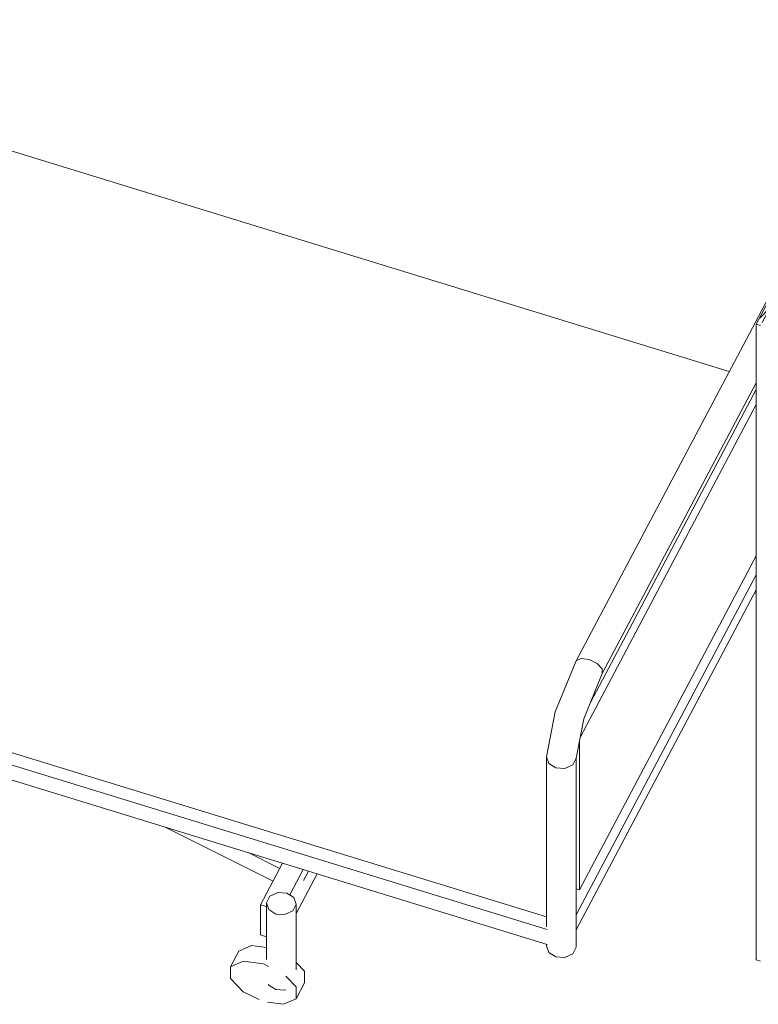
# Model space of a CAD drawing. Header units: millimetres. Extents: x -2220 to 52371, y -4077 to 6953.
# Tile 171 of 228: x 17696 to 18750, y -795 to 609. Entities that reach past the tile are written whole.
import ezdxf

# ---------------------------------------------------------------- set-up
doc = ezdxf.new("R2010")
doc.units = ezdxf.units.MM
doc.header["$MEASUREMENT"] = 0
doc.linetypes.add('Wipeout_Contour', pattern=[1000, 0, -1000])
doc.layers.add('Nuevo_08_E_Envans secs', color=7, linetype='Continuous')
doc.layers.add('Nuevo_09_EI_Mobiliari general', color=7, linetype='Continuous')
for name, color, linetype, lineweight in [('Nuevo_08_E_Envans secs_Pluma_Nº__1', 7, 'Continuous', 5), ('Nuevo_08_E_Envans secs_Pluma_Nº__47', 7, 'Continuous', 20), ('Nuevo_09_EI_Mobiliari general_Pluma_Nº__1', 7, 'Continuous', 5)]:
    doc.layers.add(name, color=color, linetype=linetype, lineweight=lineweight)
for name, color, linetype, lineweight, true_color in [('Nuevo_08_E_Envans secs_Pluma_Nº__102', 7, 'Continuous', 5, 0xcccccc), ('Nuevo_08_E_Envans secs_Pluma_Nº__171', 171, 'Continuous', 13, 0xaaaaff), ('Nuevo_08_E_Envans secs_Pluma_Nº__177', 7, 'Continuous', 15, 0xf7e046)]:
    doc.layers.add(name, color=color, linetype=linetype, lineweight=lineweight, true_color=true_color)
pattern_1 = [(45, (0, 0), (-183.8478, 183.8478), [195, -65]), (45, (7e-14, 183.85), (-183.8478, 183.8478), [195, -65])]

# ---------------------------------------------------------------- blocks, each defined once
blk = doc.blocks.new('Elem Sección_63_1')
at = {"layer": 'Nuevo_09_EI_Mobiliari general_Pluma_Nº__1', "color": 7, "linetype": 'Continuous', "lineweight": 5}
for p, q in [((18708.8, 107.5), (16844.3, 679.7)), ((18775.9, 234.2), (18490.1, -305.2)), ((18747.2, 91.2), (18527.5, -323.4)), ((18510.6, -364.8), (18747.2, 81.7)), ((18496.2, -413.6), (18747.2, 60.1)), ((18447.9, -670.6), (16502.3, -73.5)), ((18449.1, -688.3), (16493.1, -88.1)), ((18449.1, -709.9), (16493.1, -109.6)), ((18747.2, -155.6), (18494.8, -631.9)), ((18747.2, -182.5), (18490.3, -667.4)), ((18747.2, -204.1), (18490.3, -689)), ((18490.1, -305.2), (18460.3, -378.2)), ((18490.1, -305.2), (18497.2, -302)), ((18497.2, -302), (18508.8, -303.5)), ((18508.8, -303.5), (18520.4, -309.1)), ((18520.4, -309.1), (18527.5, -316.7)), ((18527.5, -316.7), (18527.5, -323.4)), ((18527.5, -323.4), (18501.2, -387.9)), ((18460.3, -378.2), (18447.9, -442)), ((18501.2, -387.9), (18490.3, -444.3)), ((18494.8, -631.9), (18494.8, -420.8)), ((18447.9, -442), (18451.1, -451.7)), ((18447.9, -442), (18447.9, -684.6)), ((18485.3, -453.5), (18490.3, -444.3)), ((18490.3, -444.3), (18490.3, -713.8)), ((18451.1, -451.7), (18461.1, -458.1)), ((18461.1, -458.1), (18474.2, -458.8)), ((18474.2, -458.8), (18485.3, -453.5)), ((18057.8, -619.6), (17904, -542.6)), ((18067.4, -601.5), (18022.1, -578.9)), ((18071.4, -594), (18040, -653.2)), ((18100.9, -603.1), (18081.8, -639.2)), ((18120.6, -609.1), (18090.7, -665.5)), ((18108.3, -605.3), (18101.3, -618.5)), ((18490.3, -630.5), (18494.8, -631.9)), ((18048.4, -650.4), (18053.3, -641.1)), ((18053.3, -641.1), (18064.4, -635.8)), ((18064.4, -635.8), (18077.5, -636.5)), ((18077.5, -636.5), (18087.5, -642.9)), ((18087.5, -642.9), (18090.7, -652.6)), ((18040, -696.3), (18040, -653.2)), ((18040, -653.2), (18048.4, -655.8)), ((18051.6, -660.1), (18048.4, -650.4)), ((18048.4, -731.4), (18048.4, -650.4)), ((18090.7, -652.6), (18085.8, -661.9)), ((18090.7, -745.8), (18090.7, -652.6)), ((18061.6, -666.5), (18051.6, -660.1)), ((18074.7, -667.2), (18061.6, -666.5)), ((18085.8, -661.9), (18074.7, -667.2)), ((18048.4, -698.9), (18040, -696.3)), ((18009, -719.3), (18026.9, -711.4)), ((18026.9, -711.4), (18048.4, -714.1)), ((18447.9, -709.5), (18447.9, -711.6)), ((18447.9, -711.6), (18451.1, -721.3)), ((18485.3, -723.1), (18490.3, -713.8)), ((18009, -719.3), (17997.1, -741.8)), ((18451.1, -721.3), (18461.1, -727.7)), ((18461.1, -727.7), (18474.2, -728.4)), ((18474.2, -728.4), (18485.3, -723.1)), ((17997.1, -741.8), (18015, -733.8)), ((17997.1, -758.5), (17997.1, -741.8)), ((18015, -733.8), (18043.9, -737.6)), ((18043.9, -737.6), (18051.2, -741.1)), ((18090.7, -735.4), (18102.6, -748.1)), ((18076, -754.9), (18090.7, -770.5)), ((18102.6, -748.1), (18102.6, -764.7)), ((18015, -777.4), (17997.1, -758.5)), ((18051.6, -767.9), (18051.2, -766.7)), ((18061.6, -774.3), (18051.6, -767.9)), ((18102.6, -764.7), (18090.7, -787.2)), ((18090.7, -770.5), (18090.7, -787.2)), ((18037.9, -788.5), (18015, -777.4)), ((18074.7, -775), (18061.6, -774.3)), ((18076, -774.4), (18074.7, -775)), ((18072.8, -795.2), (18050, -792.3)), ((18090.7, -787.2), (18072.8, -795.2))]:
    blk.add_line(p, q, dxfattribs=at)
blk = doc.blocks.new('Elem Sección_104_1')
at = {"layer": 'Nuevo_08_E_Envans secs_Pluma_Nº__47', "color": 7, "linetype": 'Continuous', "lineweight": 20}
blk.add_line((18744.9, -208.5), (18747.2, -209.3), dxfattribs=at)
blk = doc.blocks.new('*X130')
at = {"layer": 'Nuevo_08_E_Envans secs_Pluma_Nº__102', "linetype": 'Continuous', "lineweight": 5, "true_color": 0xcccccc}
blk.add_hatch(color=254, dxfattribs=at).paths.add_polyline_path([(19014.8, 625.7), (18781.7, 185.9), (18821.1, 173.9), (19059.3, 623.4), (19020, 635.4)])
blk = doc.blocks.new('Elem Sección_105_1')
at = {"layer": 'Nuevo_08_E_Envans secs_Pluma_Nº__47', "color": 7, "linetype": 'Continuous', "lineweight": 20}
blk.add_line((18747.2, -731.9), (18753.1, -733.7), dxfattribs=at)
at = {"layer": 'Nuevo_08_E_Envans secs', "lineweight": 0}
blk.add_blockref('*X130', (0, 0), dxfattribs=at)
at = {"color": 254, "linetype": 'Wipeout_Contour', "lineweight": 0, "ltscale": 75499.168961}
blk.add_wipeout([(18747.2, 174.8), (18753.1, 172.9), (18991.3, 622.4), (18985.4, 624.3)], dxfattribs=at).dxf.layer = 'Nuevo_08_E_Envans secs'
at = {"layer": 'Nuevo_08_E_Envans secs_Pluma_Nº__171', "linetype": 'Continuous', "lineweight": 13, "true_color": 0xaaaaff}
h = blk.add_hatch(dxfattribs=at)
h.set_pattern_fill('Panellat_HPL_0001', color=161, style=0, pattern_type=2)
h.set_pattern_definition(pattern_1)
h.paths.add_polyline_path([(18747.2, 174.8), (18753.1, 172.9), (18991.3, 622.4), (18985.4, 624.3)])
at = {"layer": 'Nuevo_08_E_Envans secs_Pluma_Nº__1', "color": 7, "linetype": 'Continuous', "lineweight": 5}
blk.add_line((18747.2, 174.8), (18753.1, 172.9), dxfattribs=at)
at = {"layer": 'Nuevo_08_E_Envans secs_Pluma_Nº__47', "color": 7, "linetype": 'Continuous', "lineweight": 20}
blk.add_line((18747.2, -731.9), (18747.2, 174.8), dxfattribs=at)
at = {"color": 254, "linetype": 'Wipeout_Contour', "lineweight": 0, "ltscale": 94362.672052}
blk.add_wipeout([(19002, 629.6), (18763.8, 180.1), (18776.6, 176.2), (18781.7, 185.9), (19014.8, 625.7)], dxfattribs=at).dxf.layer = 'Nuevo_08_E_Envans secs'
at = {"layer": 'Nuevo_08_E_Envans secs_Pluma_Nº__177', "linetype": 'Continuous', "lineweight": 15, "true_color": 0xf7e046}
h = blk.add_hatch(dxfattribs=at)
h.set_pattern_fill('Panellat_HPL_0001', color=53, style=0, pattern_type=2)
h.set_pattern_definition(pattern_1)
h.paths.add_polyline_path([(19002, 629.6), (18763.8, 180.1), (18776.6, 176.2), (18781.7, 185.9), (19014.8, 625.7)])
at = {"layer": 'Nuevo_08_E_Envans secs_Pluma_Nº__1', "color": 7, "linetype": 'Continuous', "lineweight": 5}
for p, q in [((18985.4, 624.3), (18747.2, 174.8)), ((19059.3, 623.4), (18976, 466))]:
    blk.add_line(p, q, dxfattribs=at)
at = {"layer": 'Nuevo_08_E_Envans secs_Pluma_Nº__1', "color": 7, "linetype": 'Continuous', "lineweight": 5, "flags": 128}
for points in [[(19020, 635.4), (19014.8, 625.7), (18781.7, 185.9)], [(18993.7, 626.9), (18991.3, 622.4), (18755.5, 177.4)], [(19002, 629.6), (18999.6, 625.1), (18763.8, 180.1)]]:
    blk.add_lwpolyline(points, dxfattribs=at)

msp = doc.modelspace()

# ---------------------------------------------------------------- block references
at = {"layer": 'Nuevo_09_EI_Mobiliari general', "lineweight": 0}
msp.add_blockref('Elem Sección_63_1', (0, 0), dxfattribs=at)

# ---------------------------------------------------------------- next in the draw order: block references
at = {"layer": 'Nuevo_08_E_Envans secs', "lineweight": 0}
msp.add_blockref('Elem Sección_104_1', (0, 0), dxfattribs=at)

# ---------------------------------------------------------------- next in the draw order: block references
msp.add_blockref('Elem Sección_105_1', (0, 0), dxfattribs=at)

doc.saveas('drawing.dxf')
